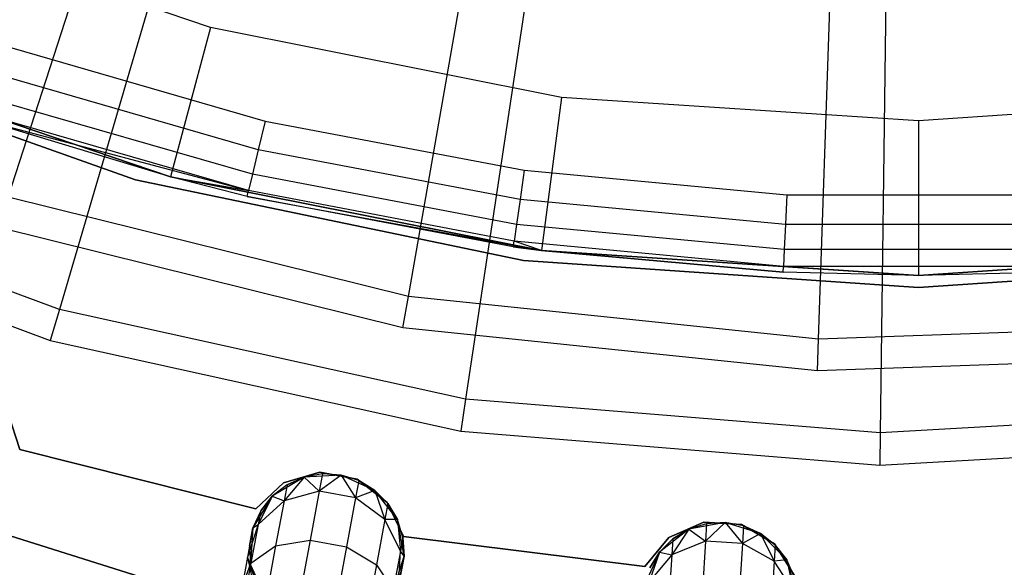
# Model space of a CAD drawing. Extents: x -91 to 92, y -91 to 92.
# Tile 63 of 256: x -11.4 to 1.32, y -40.7 to -33.62. Entities that reach past the tile are written whole.
import ezdxf

# ---------------------------------------------------------------- set-up
doc = ezdxf.new("R2010")
doc.units = 0
doc.header["$LTSCALE"] = 25.4
doc.layers.get('0').update_dxf_attribs({"linetype": 'CONTINUOUS'})

# ---------------------------------------------------------------- blocks, each defined once
blk = doc.blocks.new('NL2500012258_STL_2')
at = {"color": 0}
for p, q in [((80.698, -36.339, 172.5), (82.238, -31.582, 177.5)), ((80.698, -36.339, 172.5), (82.238, -31.582, 177.5)), ((83.049, -32.039, 179), (81.359, -37.79, 173.005)), ((83.049, -32.039, 179), (81.359, -37.79, 173.005)), ((83.312, -34.145, 147.182), (78.933, -32.659, 147.182)), ((83.312, -34.145, 147.182), (78.933, -32.659, 147.182)), ((85.869, -37.623, 172.5), (86.732, -32.697, 177.5)), ((85.869, -37.623, 172.5), (86.732, -32.697, 177.5)), ((87.498, -33.022, 179), (86.607, -38.95, 173.005)), ((87.498, -33.022, 179), (86.607, -38.95, 173.005)), ((91.168, -38.174, 172.5), (91.338, -33.177, 177.5)), ((91.168, -38.174, 172.5), (91.338, -33.177, 177.5)), ((92.04, -33.39, 179), (91.965, -39.384, 173.005)), ((92.04, -33.39, 179), (91.965, -39.384, 173.005)), ((83.312, -34.145, 147.182), (82.794, -36.077, 149.182)), ((83.312, -34.145, 147.182), (82.794, -36.077, 149.182)), ((87.847, -35.048, 147.182), (83.312, -34.145, 147.182)), ((87.847, -35.048, 147.182), (83.312, -34.145, 147.182)), ((77.521, -34.402, 183), (82.344, -36.116, 183)), ((82.344, -36.116, 185), (77.521, -34.402, 185)), ((82.344, -36.116, 185), (77.521, -34.402, 185)), ((77.521, -34.402, 183), (82.344, -36.116, 183)), ((80.743, -34.409, 164.182), (84.017, -35.356, 164.182)), ((80.743, -34.409, 164.182), (84.017, -35.356, 164.182)), ((78.168, -34.507, 153.114), (82.794, -36.077, 153.114)), ((78.168, -34.507, 153.114), (82.794, -36.077, 153.114)), ((78.168, -34.507, 149.182), (82.794, -36.077, 149.182)), ((82.794, -36.077, 152.882), (78.168, -34.507, 152.882)), ((82.794, -36.077, 152.882), (78.168, -34.507, 152.882)), ((78.168, -34.507, 149.182), (82.794, -36.077, 149.182)), ((83.928, -35.728, 164.106), (80.62, -34.772, 164.106)), ((83.928, -35.728, 164.106), (80.62, -34.772, 164.106)), ((83.852, -36.043, 163.889), (80.515, -35.079, 163.889)), ((83.852, -36.043, 163.889), (80.515, -35.079, 163.889)), ((87.847, -35.048, 147.182), (87.586, -37.03, 149.182)), ((87.847, -35.048, 147.182), (87.586, -37.03, 149.182)), ((92.461, -35.35, 147.182), (87.847, -35.048, 147.182)), ((92.461, -35.35, 147.182), (87.847, -35.048, 147.182)), ((97.075, -35.048, 147.182), (92.461, -35.35, 147.182)), ((97.075, -35.048, 147.182), (92.461, -35.35, 147.182)), ((82.794, -36.077, 153.114), (80.421, -35.356, 163.182)), ((82.794, -36.077, 153.114), (80.421, -35.356, 163.182)), ((82.794, -36.077, 163.182), (80.421, -35.356, 163.182)), ((80.421, -35.356, 163.182), (83.802, -36.254, 163.565)), ((80.421, -35.356, 163.182), (83.802, -36.254, 163.565)), ((82.794, -36.077, 163.182), (80.421, -35.356, 163.182)), ((83.802, -36.254, 163.565), (80.445, -35.284, 163.565)), ((83.802, -36.254, 163.565), (80.445, -35.284, 163.565)), ((84.017, -35.356, 164.182), (83.928, -35.728, 164.106)), ((84.017, -35.356, 164.182), (83.928, -35.728, 164.106)), ((84.017, -35.356, 164.182), (87.365, -35.991, 164.182)), ((84.017, -35.356, 164.182), (87.365, -35.991, 164.182)), ((92.461, -35.35, 147.182), (92.461, -37.35, 149.182)), ((92.461, -35.35, 147.182), (92.461, -37.35, 149.182)), ((83.928, -35.728, 164.106), (83.852, -36.043, 163.889)), ((83.928, -35.728, 164.106), (83.852, -36.043, 163.889)), ((87.311, -36.37, 164.106), (83.928, -35.728, 164.106)), ((87.311, -36.37, 164.106), (83.928, -35.728, 164.106)), ((81.359, -37.79, 173.005), (76.317, -35.926, 173.005)), ((81.359, -37.79, 173.005), (76.317, -35.926, 173.005)), ((87.365, -35.991, 164.182), (87.311, -36.37, 164.106)), ((87.365, -35.991, 164.182), (87.311, -36.37, 164.106)), ((87.365, -35.991, 164.182), (90.757, -36.31, 164.182)), ((87.365, -35.991, 164.182), (90.757, -36.31, 164.182)), ((82.344, -36.116, 183), (87.355, -37.157, 183)), ((87.355, -37.157, 185), (82.344, -36.116, 185)), ((82.344, -36.116, 185), (82.344, -36.116, 183)), ((82.344, -36.116, 185), (82.344, -36.116, 183)), ((87.355, -37.157, 185), (82.344, -36.116, 185)), ((82.344, -36.116, 183), (87.355, -37.157, 183)), ((83.784, -36.328, 163.182), (82.794, -36.077, 153.114)), ((82.794, -36.077, 153.114), (87.586, -37.03, 153.114)), ((82.794, -36.077, 153.114), (82.794, -36.077, 163.182)), ((82.794, -36.077, 153.114), (82.794, -36.077, 163.182)), ((83.784, -36.328, 163.182), (82.794, -36.077, 153.114)), ((83.784, -36.328, 163.182), (82.794, -36.077, 163.182)), ((82.794, -36.077, 153.114), (87.586, -37.03, 153.114)), ((82.794, -36.077, 163.182), (83.802, -36.254, 163.565)), ((83.784, -36.328, 163.182), (82.794, -36.077, 163.182)), ((82.794, -36.077, 163.182), (83.802, -36.254, 163.565)), ((82.794, -36.077, 149.182), (82.794, -36.077, 152.882)), ((82.794, -36.077, 149.182), (87.586, -37.03, 149.182)), ((87.586, -37.03, 152.882), (82.794, -36.077, 152.882)), ((82.794, -36.077, 149.182), (82.794, -36.077, 152.882)), ((87.586, -37.03, 152.882), (82.794, -36.077, 152.882)), ((82.794, -36.077, 149.182), (87.586, -37.03, 149.182)), ((83.852, -36.043, 163.889), (83.802, -36.254, 163.565)), ((83.852, -36.043, 163.889), (83.802, -36.254, 163.565)), ((87.265, -36.691, 163.889), (83.852, -36.043, 163.889)), ((87.265, -36.691, 163.889), (83.852, -36.043, 163.889)), ((83.784, -36.328, 163.182), (83.802, -36.254, 163.565)), ((83.784, -36.328, 163.182), (83.802, -36.254, 163.565)), ((87.235, -36.906, 163.565), (83.802, -36.254, 163.565)), ((87.235, -36.906, 163.565), (83.802, -36.254, 163.565)), ((76.146, -36.309, 149), (81.241, -38.192, 149)), ((76.146, -36.309, 149), (81.241, -38.192, 149)), ((85.869, -37.623, 172.5), (80.698, -36.339, 172.5)), ((85.869, -37.623, 172.5), (80.698, -36.339, 172.5)), ((87.224, -36.981, 163.182), (83.784, -36.328, 163.182)), ((83.784, -36.328, 163.182), (87.586, -37.03, 153.114)), ((83.784, -36.328, 163.182), (87.586, -37.03, 153.114)), ((87.224, -36.981, 163.182), (83.784, -36.328, 163.182)), ((87.311, -36.37, 164.106), (87.265, -36.691, 163.889)), ((87.311, -36.37, 164.106), (87.265, -36.691, 163.889)), ((90.739, -36.692, 164.106), (87.311, -36.37, 164.106)), ((90.739, -36.692, 164.106), (87.311, -36.37, 164.106)), ((90.757, -36.31, 164.182), (90.739, -36.692, 164.106)), ((90.757, -36.31, 164.182), (90.739, -36.692, 164.106)), ((90.757, -36.31, 164.182), (94.165, -36.31, 164.182)), ((90.757, -36.31, 164.182), (94.165, -36.31, 164.182)), ((85.798, -38.027, 149), (80.572, -36.73, 149)), ((85.798, -38.027, 149), (80.572, -36.73, 149)), ((87.265, -36.691, 163.889), (87.235, -36.906, 163.565)), ((87.265, -36.691, 163.889), (87.235, -36.906, 163.565)), ((90.724, -37.016, 163.889), (87.265, -36.691, 163.889)), ((90.724, -37.016, 163.889), (87.265, -36.691, 163.889)), ((90.739, -36.692, 164.106), (90.724, -37.016, 163.889)), ((90.739, -36.692, 164.106), (90.724, -37.016, 163.889)), ((94.183, -36.692, 164.106), (90.739, -36.692, 164.106)), ((94.183, -36.692, 164.106), (90.739, -36.692, 164.106)), ((87.224, -36.981, 163.182), (87.235, -36.906, 163.565)), ((87.224, -36.981, 163.182), (87.235, -36.906, 163.565)), ((87.586, -37.03, 163.182), (87.224, -36.981, 163.182)), ((87.224, -36.981, 163.182), (87.586, -37.03, 153.114)), ((87.224, -36.981, 163.182), (87.586, -37.03, 153.114)), ((87.586, -37.03, 163.182), (87.224, -36.981, 163.182)), ((87.586, -37.03, 163.182), (87.235, -36.906, 163.565)), ((87.586, -37.03, 163.182), (87.235, -36.906, 163.565)), ((90.714, -37.233, 163.565), (87.235, -36.906, 163.565)), ((90.714, -37.233, 163.565), (87.235, -36.906, 163.565)), ((90.724, -37.016, 163.889), (90.714, -37.233, 163.565)), ((90.724, -37.016, 163.889), (90.714, -37.233, 163.565)), ((94.198, -37.016, 163.889), (90.724, -37.016, 163.889)), ((94.198, -37.016, 163.889), (90.724, -37.016, 163.889)), ((87.586, -37.03, 163.182), (87.586, -37.03, 153.114)), ((87.586, -37.03, 153.114), (90.71, -37.309, 163.182)), ((90.71, -37.309, 163.182), (87.586, -37.03, 163.182)), ((87.586, -37.03, 153.114), (90.71, -37.309, 163.182)), ((87.586, -37.03, 153.114), (92.461, -37.35, 153.114)), ((87.586, -37.03, 163.182), (87.586, -37.03, 153.114)), ((87.586, -37.03, 153.114), (92.461, -37.35, 153.114)), ((87.586, -37.03, 163.182), (90.714, -37.233, 163.565)), ((90.71, -37.309, 163.182), (87.586, -37.03, 163.182)), ((87.586, -37.03, 163.182), (90.714, -37.233, 163.565)), ((87.586, -37.03, 149.182), (87.586, -37.03, 152.882)), ((87.586, -37.03, 149.182), (92.461, -37.35, 149.182)), ((92.461, -37.35, 152.882), (87.586, -37.03, 152.882)), ((87.586, -37.03, 149.182), (87.586, -37.03, 152.882)), ((92.461, -37.35, 152.882), (87.586, -37.03, 152.882)), ((87.586, -37.03, 149.182), (92.461, -37.35, 149.182)), ((92.461, -37.35, 153.114), (97.336, -37.03, 153.114)), ((92.461, -37.35, 153.114), (97.336, -37.03, 153.114)), ((97.336, -37.03, 152.882), (92.461, -37.35, 152.882)), ((92.461, -37.35, 149.182), (97.336, -37.03, 149.182)), ((97.336, -37.03, 152.882), (92.461, -37.35, 152.882)), ((92.461, -37.35, 149.182), (97.336, -37.03, 149.182)), ((87.355, -37.157, 183), (92.461, -37.506, 183)), ((92.461, -37.506, 185), (87.355, -37.157, 185)), ((87.355, -37.157, 185), (87.355, -37.157, 183)), ((87.355, -37.157, 185), (87.355, -37.157, 183)), ((92.461, -37.506, 185), (87.355, -37.157, 185)), ((87.355, -37.157, 183), (92.461, -37.506, 183)), ((90.71, -37.309, 163.182), (90.714, -37.233, 163.565)), ((90.71, -37.309, 163.182), (90.714, -37.233, 163.565)), ((92.461, -37.35, 163.182), (90.714, -37.233, 163.565)), ((92.461, -37.35, 163.182), (90.714, -37.233, 163.565)), ((94.208, -37.233, 163.565), (90.714, -37.233, 163.565)), ((94.208, -37.233, 163.565), (90.714, -37.233, 163.565)), ((92.461, -37.506, 183), (97.567, -37.157, 183)), ((97.567, -37.157, 185), (92.461, -37.506, 185)), ((97.567, -37.157, 185), (92.461, -37.506, 185)), ((92.461, -37.506, 183), (97.567, -37.157, 183)), ((92.461, -37.35, 163.182), (94.208, -37.233, 163.565)), ((92.461, -37.35, 163.182), (94.208, -37.233, 163.565)), ((92.461, -37.35, 153.114), (90.71, -37.309, 163.182)), ((92.461, -37.35, 163.182), (90.71, -37.309, 163.182)), ((92.461, -37.35, 153.114), (90.71, -37.309, 163.182)), ((92.461, -37.35, 163.182), (90.71, -37.309, 163.182)), ((94.212, -37.309, 163.182), (92.461, -37.35, 153.114)), ((94.212, -37.309, 163.182), (92.461, -37.35, 153.114)), ((94.212, -37.309, 163.182), (92.461, -37.35, 163.182)), ((94.212, -37.309, 163.182), (92.461, -37.35, 163.182)), ((92.461, -37.35, 163.182), (92.461, -37.35, 153.114)), ((92.461, -37.35, 163.182), (92.461, -37.35, 153.114)), ((92.461, -37.35, 149.182), (92.461, -37.35, 152.882)), ((92.461, -37.35, 149.182), (92.461, -37.35, 152.882)), ((92.461, -37.506, 183), (92.461, -37.506, 185)), ((92.461, -37.506, 183), (92.461, -37.506, 185)), ((85.798, -38.027, 149), (85.869, -37.623, 172.5)), ((85.798, -38.027, 149), (85.869, -37.623, 172.5)), ((91.168, -38.174, 172.5), (85.869, -37.623, 172.5)), ((91.168, -38.174, 172.5), (85.869, -37.623, 172.5)), ((81.359, -37.79, 173.005), (81.241, -38.192, 149)), ((81.359, -37.79, 173.005), (81.241, -38.192, 149)), ((86.607, -38.95, 173.005), (81.359, -37.79, 173.005)), ((86.607, -38.95, 173.005), (81.359, -37.79, 173.005)), ((91.155, -38.584, 149), (85.798, -38.027, 149)), ((91.155, -38.584, 149), (85.798, -38.027, 149)), ((96.493, -37.983, 172.5), (91.168, -38.174, 172.5)), ((96.493, -37.983, 172.5), (91.168, -38.174, 172.5)), ((81.241, -38.192, 149), (86.545, -39.364, 149)), ((81.241, -38.192, 149), (86.545, -39.364, 149)), ((91.155, -38.584, 149), (91.168, -38.174, 172.5)), ((91.155, -38.584, 149), (91.168, -38.174, 172.5)), ((96.536, -38.391, 149), (91.155, -38.584, 149)), ((96.536, -38.391, 149), (91.155, -38.584, 149)), ((86.607, -38.95, 173.005), (86.545, -39.364, 149)), ((86.607, -38.95, 173.005), (86.545, -39.364, 149)), ((91.965, -39.384, 173.005), (86.607, -38.95, 173.005)), ((91.965, -39.384, 173.005), (86.607, -38.95, 173.005)), ((80.849, -39.6, 185), (80.695, -39.136, 185)), ((80.695, -39.136, 183), (80.849, -39.6, 183)), ((80.695, -39.136, 183), (80.849, -39.6, 183)), ((80.849, -39.6, 185), (80.695, -39.136, 185)), ((97.331, -39.085, 173.005), (91.965, -39.384, 173.005)), ((97.331, -39.085, 173.005), (91.965, -39.384, 173.005)), ((86.545, -39.364, 149), (91.959, -39.803, 149)), ((86.545, -39.364, 149), (91.959, -39.803, 149)), ((91.965, -39.384, 173.005), (91.959, -39.803, 149)), ((91.965, -39.384, 173.005), (91.959, -39.803, 149)), ((82.39, -41.244, 186), (76.983, -39.534, 186)), ((76.983, -39.534, 178.5), (82.39, -41.244, 178.5)), ((76.983, -39.534, 178.5), (82.39, -41.244, 178.5)), ((82.39, -41.244, 186), (76.983, -39.534, 186)), ((91.959, -39.803, 149), (97.383, -39.501, 149)), ((91.959, -39.803, 149), (97.383, -39.501, 149)), ((83.897, -40.369, 185), (80.849, -39.6, 185)), ((80.849, -39.6, 185), (80.849, -39.6, 183)), ((80.849, -39.6, 183), (83.897, -40.369, 183)), ((80.849, -39.6, 185), (80.849, -39.6, 183)), ((80.849, -39.6, 183), (83.897, -40.369, 183)), ((83.897, -40.369, 185), (80.849, -39.6, 185)), ((84.724, -39.894, 185), (84.254, -40.032, 185)), ((84.254, -40.032, 183), (84.724, -39.894, 183)), ((84.254, -40.032, 183), (84.724, -39.894, 183)), ((84.724, -39.894, 185), (84.254, -40.032, 185)), ((84.757, -39.915, 179.5), (84.52, -39.958, 185)), ((84.757, -39.915, 179.5), (84.52, -39.958, 179.5)), ((84.757, -39.915, 179.5), (84.52, -39.958, 185)), ((84.757, -39.915, 179.5), (84.52, -39.958, 179.5)), ((84.998, -39.931, 185), (84.52, -39.958, 185)), ((84.998, -39.931, 185), (84.52, -39.958, 185)), ((84.757, -39.915, 179.5), (84.716, -40.138, 178.363)), ((84.757, -39.915, 179.5), (84.716, -40.138, 178.363)), ((84.998, -39.931, 179.5), (84.716, -40.138, 178.363)), ((84.998, -39.931, 179.5), (84.716, -40.138, 178.363)), ((85.206, -39.985, 185), (84.724, -39.894, 185)), ((84.724, -39.894, 185), (84.724, -39.894, 183)), ((84.724, -39.894, 183), (85.206, -39.985, 183)), ((84.724, -39.894, 185), (84.724, -39.894, 183)), ((84.724, -39.894, 183), (85.206, -39.985, 183)), ((85.206, -39.985, 185), (84.724, -39.894, 185)), ((84.998, -39.931, 185), (84.757, -39.915, 179.5)), ((84.998, -39.931, 179.5), (84.757, -39.915, 179.5)), ((84.998, -39.931, 185), (84.757, -39.915, 179.5)), ((84.998, -39.931, 179.5), (84.757, -39.915, 179.5)), ((85.434, -40.129, 185), (84.998, -39.931, 185)), ((85.228, -40.003, 179.5), (84.998, -39.931, 185)), ((85.434, -40.129, 185), (84.998, -39.931, 185)), ((85.228, -40.003, 179.5), (84.998, -39.931, 185)), ((85.228, -40.003, 179.5), (84.998, -39.931, 179.5)), ((84.998, -39.931, 179.5), (84.998, -39.931, 185)), ((84.998, -39.931, 179.5), (84.998, -39.931, 185)), ((84.998, -39.931, 179.5), (85.186, -40.226, 178.363)), ((85.228, -40.003, 179.5), (84.998, -39.931, 179.5)), ((84.998, -39.931, 179.5), (85.186, -40.226, 178.363)), ((84.254, -40.032, 185), (83.897, -40.369, 185)), ((83.897, -40.369, 183), (84.254, -40.032, 183)), ((83.897, -40.369, 183), (84.254, -40.032, 183)), ((84.254, -40.032, 185), (83.897, -40.369, 185)), ((84.52, -39.958, 185), (84.109, -40.204, 185)), ((84.52, -39.958, 185), (84.109, -40.204, 185)), ((84.3, -40.056, 179.5), (84.109, -40.204, 185)), ((84.3, -40.056, 179.5), (84.109, -40.204, 179.5)), ((84.3, -40.056, 179.5), (84.109, -40.204, 185)), ((84.3, -40.056, 179.5), (84.109, -40.204, 179.5)), ((84.254, -40.032, 185), (84.254, -40.032, 183)), ((84.254, -40.032, 185), (84.254, -40.032, 183)), ((84.52, -39.958, 179.5), (84.261, -40.262, 178.448)), ((84.52, -39.958, 179.5), (84.261, -40.262, 178.448)), ((84.3, -40.056, 179.5), (84.261, -40.262, 178.448)), ((84.3, -40.056, 179.5), (84.261, -40.262, 178.448)), ((84.52, -39.958, 179.5), (84.3, -40.056, 179.5)), ((84.3, -40.056, 179.5), (84.52, -39.958, 185)), ((84.3, -40.056, 179.5), (84.52, -39.958, 185)), ((84.52, -39.958, 179.5), (84.3, -40.056, 179.5)), ((84.52, -39.958, 179.5), (84.52, -39.958, 185)), ((84.52, -39.958, 179.5), (84.52, -39.958, 185)), ((84.52, -39.958, 179.5), (84.716, -40.138, 178.363)), ((84.52, -39.958, 179.5), (84.716, -40.138, 178.363)), ((85.228, -40.003, 179.5), (85.186, -40.226, 178.363)), ((85.228, -40.003, 179.5), (85.186, -40.226, 178.363)), ((85.594, -40.284, 185), (85.206, -39.985, 185)), ((85.206, -39.985, 185), (85.206, -39.985, 183)), ((85.206, -39.985, 183), (85.594, -40.284, 183)), ((85.206, -39.985, 185), (85.206, -39.985, 183)), ((85.206, -39.985, 183), (85.594, -40.284, 183)), ((85.594, -40.284, 185), (85.206, -39.985, 185)), ((85.434, -40.129, 179.5), (85.228, -40.003, 179.5)), ((85.228, -40.003, 179.5), (85.434, -40.129, 185)), ((85.228, -40.003, 179.5), (85.434, -40.129, 185)), ((85.434, -40.129, 179.5), (85.228, -40.003, 179.5)), ((84.716, -40.138, 178.363), (84.261, -40.262, 178.448)), ((84.716, -40.138, 178.363), (84.261, -40.262, 178.448)), ((84.716, -40.138, 178.363), (84.597, -40.771, 177.399)), ((84.716, -40.138, 178.363), (84.597, -40.771, 177.399)), ((85.186, -40.226, 178.363), (84.716, -40.138, 178.363)), ((85.186, -40.226, 178.363), (84.716, -40.138, 178.363)), ((85.434, -40.129, 179.5), (85.186, -40.226, 178.363)), ((85.434, -40.129, 179.5), (85.186, -40.226, 178.363)), ((85.727, -40.507, 185), (85.434, -40.129, 185)), ((85.603, -40.3, 179.5), (85.434, -40.129, 185)), ((85.727, -40.507, 185), (85.434, -40.129, 185)), ((85.603, -40.3, 179.5), (85.434, -40.129, 179.5)), ((85.434, -40.129, 179.5), (85.434, -40.129, 185)), ((85.603, -40.3, 179.5), (85.434, -40.129, 185)), ((85.434, -40.129, 179.5), (85.434, -40.129, 185)), ((85.434, -40.129, 179.5), (85.565, -40.506, 178.448)), ((85.603, -40.3, 179.5), (85.434, -40.129, 179.5)), ((85.434, -40.129, 179.5), (85.565, -40.506, 178.448)), ((84.109, -40.204, 185), (83.86, -40.613, 185)), ((84.109, -40.204, 185), (83.86, -40.613, 185)), ((84.109, -40.204, 179.5), (83.927, -40.57, 178.599)), ((84.109, -40.204, 179.5), (83.927, -40.57, 178.599)), ((84.261, -40.262, 178.448), (83.927, -40.57, 178.599)), ((84.261, -40.262, 178.448), (83.927, -40.57, 178.599)), ((84.109, -40.204, 179.5), (83.96, -40.393, 179.5)), ((83.96, -40.393, 179.5), (84.109, -40.204, 185)), ((83.96, -40.393, 179.5), (84.109, -40.204, 185)), ((84.109, -40.204, 179.5), (83.96, -40.393, 179.5)), ((84.109, -40.204, 179.5), (84.109, -40.204, 185)), ((84.109, -40.204, 179.5), (84.109, -40.204, 185)), ((84.109, -40.204, 179.5), (84.261, -40.262, 178.448)), ((84.109, -40.204, 179.5), (84.261, -40.262, 178.448)), ((84.261, -40.262, 178.448), (84.152, -40.847, 177.557)), ((84.261, -40.262, 178.448), (84.152, -40.847, 177.557)), ((85.186, -40.226, 178.363), (85.068, -40.859, 177.399)), ((85.186, -40.226, 178.363), (85.068, -40.859, 177.399)), ((85.565, -40.506, 178.448), (85.186, -40.226, 178.363)), ((85.565, -40.506, 178.448), (85.186, -40.226, 178.363)), ((85.603, -40.3, 179.5), (85.565, -40.506, 178.448)), ((85.603, -40.3, 179.5), (85.565, -40.506, 178.448)), ((85.804, -40.727, 185), (85.594, -40.284, 185)), ((85.594, -40.284, 185), (85.594, -40.284, 183)), ((85.594, -40.284, 183), (85.804, -40.727, 183)), ((85.594, -40.284, 185), (85.594, -40.284, 183)), ((85.594, -40.284, 183), (85.804, -40.727, 183)), ((85.804, -40.727, 185), (85.594, -40.284, 185)), ((85.727, -40.507, 179.5), (85.603, -40.3, 179.5)), ((85.603, -40.3, 179.5), (85.727, -40.507, 185)), ((85.603, -40.3, 179.5), (85.727, -40.507, 185)), ((85.727, -40.507, 179.5), (85.603, -40.3, 179.5)), ((83.96, -40.393, 179.5), (83.86, -40.613, 185)), ((83.96, -40.393, 179.5), (83.86, -40.613, 179.5)), ((83.96, -40.393, 179.5), (83.86, -40.613, 185)), ((83.96, -40.393, 179.5), (83.86, -40.613, 179.5)), ((83.897, -40.369, 185), (83.897, -40.369, 183)), ((83.897, -40.369, 185), (83.897, -40.369, 183)), ((83.96, -40.393, 179.5), (83.927, -40.57, 178.599)), ((83.96, -40.393, 179.5), (83.927, -40.57, 178.599)), ((83.927, -40.57, 178.599), (83.79, -40.991, 178.781)), ((83.927, -40.57, 178.599), (83.79, -40.991, 178.781)), ((83.927, -40.57, 178.599), (83.833, -41.071, 177.835)), ((83.927, -40.57, 178.599), (83.833, -41.071, 177.835)), ((83.86, -40.613, 179.5), (83.927, -40.57, 178.599)), ((83.86, -40.613, 179.5), (83.927, -40.57, 178.599)), ((85.565, -40.506, 178.448), (85.456, -41.091, 177.557)), ((85.565, -40.506, 178.448), (85.456, -41.091, 177.557)), ((85.727, -40.507, 179.5), (85.565, -40.506, 178.448)), ((85.727, -40.507, 179.5), (85.565, -40.506, 178.448)), ((85.765, -40.913, 178.599), (85.565, -40.506, 178.448)), ((85.765, -40.913, 178.599), (85.565, -40.506, 178.448)), ((85.812, -40.978, 185), (85.727, -40.507, 185)), ((85.798, -40.737, 179.5), (85.727, -40.507, 185)), ((85.812, -40.978, 185), (85.727, -40.507, 185)), ((85.798, -40.737, 179.5), (85.727, -40.507, 179.5)), ((85.727, -40.507, 179.5), (85.727, -40.507, 185)), ((85.798, -40.737, 179.5), (85.727, -40.507, 185)), ((85.727, -40.507, 179.5), (85.727, -40.507, 185)), ((85.727, -40.507, 179.5), (85.765, -40.913, 178.599)), ((85.798, -40.737, 179.5), (85.727, -40.507, 179.5)), ((85.727, -40.507, 179.5), (85.765, -40.913, 178.599)), ((89.685, -40.541, 185), (89.234, -40.736, 185)), ((89.234, -40.736, 183), (89.685, -40.541, 183)), ((89.234, -40.736, 183), (89.685, -40.541, 183)), ((89.685, -40.541, 185), (89.234, -40.736, 185)), ((89.961, -40.545, 185), (89.49, -40.631, 185)), ((89.961, -40.545, 185), (89.49, -40.631, 185)), ((89.72, -40.56, 179.5), (89.49, -40.631, 185)), ((89.72, -40.56, 179.5), (89.49, -40.631, 179.5)), ((89.72, -40.56, 179.5), (89.49, -40.631, 185)), ((89.72, -40.56, 179.5), (89.49, -40.631, 179.5)), ((90.174, -40.572, 185), (89.685, -40.541, 185)), ((89.685, -40.541, 185), (89.685, -40.541, 183)), ((89.685, -40.541, 183), (90.174, -40.572, 183)), ((89.685, -40.541, 185), (89.685, -40.541, 183)), ((89.685, -40.541, 183), (90.174, -40.572, 183)), ((90.174, -40.572, 185), (89.685, -40.541, 185)), ((89.961, -40.545, 179.5), (89.706, -40.785, 178.363)), ((89.961, -40.545, 179.5), (89.706, -40.785, 178.363)), ((89.72, -40.56, 179.5), (89.706, -40.785, 178.363)), ((89.72, -40.56, 179.5), (89.706, -40.785, 178.363)), ((89.961, -40.545, 185), (89.72, -40.56, 179.5)), ((89.961, -40.545, 179.5), (89.72, -40.56, 179.5)), ((89.961, -40.545, 185), (89.72, -40.56, 179.5)), ((89.961, -40.545, 179.5), (89.72, -40.56, 179.5)), ((90.417, -40.688, 185), (89.961, -40.545, 185)), ((90.198, -40.589, 179.5), (89.961, -40.545, 185)), ((90.417, -40.688, 185), (89.961, -40.545, 185)), ((90.198, -40.589, 179.5), (89.961, -40.545, 185)), ((90.198, -40.589, 179.5), (89.961, -40.545, 179.5)), ((89.961, -40.545, 179.5), (89.961, -40.545, 185)), ((89.961, -40.545, 179.5), (89.961, -40.545, 185)), ((89.961, -40.545, 179.5), (90.184, -40.815, 178.363)), ((90.198, -40.589, 179.5), (89.961, -40.545, 179.5)), ((89.961, -40.545, 179.5), (90.184, -40.815, 178.363)), ((90.597, -40.822, 185), (90.174, -40.572, 185)), ((90.174, -40.572, 185), (90.174, -40.572, 183)), ((90.174, -40.572, 183), (90.597, -40.822, 183)), ((90.174, -40.572, 185), (90.174, -40.572, 183)), ((90.174, -40.572, 183), (90.597, -40.822, 183)), ((90.597, -40.822, 185), (90.174, -40.572, 185)), ((83.86, -40.613, 179.5), (83.79, -40.991, 178.781)), ((83.86, -40.613, 179.5), (83.79, -40.991, 178.781)), ((83.816, -40.85, 179.5), (83.86, -40.613, 185)), ((83.816, -40.85, 179.5), (83.86, -40.613, 185)), ((83.86, -40.613, 185), (83.83, -41.091, 185)), ((83.86, -40.613, 185), (83.83, -41.091, 185)), ((83.86, -40.613, 179.5), (83.86, -40.613, 185)), ((83.86, -40.613, 179.5), (83.86, -40.613, 185)), ((89.49, -40.631, 185), (89.113, -40.926, 185)), ((89.49, -40.631, 185), (89.113, -40.926, 185)), ((89.49, -40.631, 179.5), (89.27, -40.964, 178.448)), ((89.49, -40.631, 179.5), (89.27, -40.964, 178.448)), ((89.49, -40.631, 179.5), (89.283, -40.756, 179.5)), ((89.283, -40.756, 179.5), (89.49, -40.631, 185)), ((89.283, -40.756, 179.5), (89.49, -40.631, 185)), ((89.49, -40.631, 179.5), (89.283, -40.756, 179.5)), ((89.49, -40.631, 179.5), (89.49, -40.631, 185)), ((89.49, -40.631, 179.5), (89.49, -40.631, 185)), ((89.49, -40.631, 179.5), (89.706, -40.785, 178.363)), ((89.49, -40.631, 179.5), (89.706, -40.785, 178.363)), ((90.198, -40.589, 179.5), (90.184, -40.815, 178.363)), ((90.198, -40.589, 179.5), (90.184, -40.815, 178.363)), ((90.417, -40.688, 179.5), (90.184, -40.815, 178.363)), ((90.417, -40.688, 179.5), (90.184, -40.815, 178.363)), ((90.417, -40.688, 179.5), (90.198, -40.589, 179.5)), ((90.198, -40.589, 179.5), (90.417, -40.688, 185)), ((90.198, -40.589, 179.5), (90.417, -40.688, 185)), ((90.417, -40.688, 179.5), (90.198, -40.589, 179.5)), ((90.756, -41.027, 185), (90.417, -40.688, 185)), ((90.607, -40.837, 179.5), (90.417, -40.688, 185)), ((90.756, -41.027, 185), (90.417, -40.688, 185)), ((90.607, -40.837, 179.5), (90.417, -40.688, 179.5)), ((90.417, -40.688, 179.5), (90.417, -40.688, 185)), ((90.607, -40.837, 179.5), (90.417, -40.688, 185)), ((90.417, -40.688, 179.5), (90.417, -40.688, 185)), ((90.417, -40.688, 179.5), (90.594, -41.046, 178.448)), ((90.607, -40.837, 179.5), (90.417, -40.688, 179.5)), ((90.417, -40.688, 179.5), (90.594, -41.046, 178.448)), ((84.152, -40.847, 177.557), (84.597, -40.771, 177.399)), ((84.152, -40.847, 177.557), (84.597, -40.771, 177.399)), ((84.597, -40.771, 177.399), (84.42, -41.718, 176.755)), ((84.597, -40.771, 177.399), (84.42, -41.718, 176.755)), ((84.597, -40.771, 177.399), (85.068, -40.859, 177.399)), ((84.597, -40.771, 177.399), (85.068, -40.859, 177.399)), ((85.798, -40.737, 179.5), (85.765, -40.913, 178.599)), ((85.798, -40.737, 179.5), (85.765, -40.913, 178.599)), ((85.812, -40.978, 179.5), (85.798, -40.737, 179.5)), ((85.798, -40.737, 179.5), (85.812, -40.978, 185)), ((85.798, -40.737, 179.5), (85.812, -40.978, 185)), ((85.812, -40.978, 179.5), (85.798, -40.737, 179.5)), ((88.922, -41.115, 185), (85.804, -40.727, 185)), ((85.804, -40.727, 185), (85.804, -40.727, 183)), ((85.804, -40.727, 183), (88.922, -41.115, 183)), ((85.804, -40.727, 185), (85.804, -40.727, 183)), ((85.804, -40.727, 183), (88.922, -41.115, 183)), ((88.922, -41.115, 185), (85.804, -40.727, 185)), ((89.234, -40.736, 185), (88.922, -41.115, 185)), ((88.922, -41.115, 183), (89.234, -40.736, 183)), ((88.922, -41.115, 183), (89.234, -40.736, 183)), ((89.234, -40.736, 185), (88.922, -41.115, 185)), ((89.283, -40.756, 179.5), (89.113, -40.926, 185)), ((89.283, -40.756, 179.5), (89.113, -40.926, 179.5)), ((89.283, -40.756, 179.5), (89.113, -40.926, 185)), ((89.283, -40.756, 179.5), (89.113, -40.926, 179.5)), ((89.234, -40.736, 185), (89.234, -40.736, 183)), ((89.234, -40.736, 185), (89.234, -40.736, 183)), ((89.283, -40.756, 179.5), (89.27, -40.964, 178.448)), ((89.283, -40.756, 179.5), (89.27, -40.964, 178.448)), ((89.706, -40.785, 178.363), (89.27, -40.964, 178.448)), ((89.706, -40.785, 178.363), (89.27, -40.964, 178.448)), ((89.706, -40.785, 178.363), (89.666, -41.428, 177.399)), ((89.706, -40.785, 178.363), (89.666, -41.428, 177.399)), ((90.184, -40.815, 178.363), (89.706, -40.785, 178.363)), ((90.184, -40.815, 178.363), (89.706, -40.785, 178.363)), ((90.184, -40.815, 178.363), (90.144, -41.458, 177.399)), ((90.184, -40.815, 178.363), (90.144, -41.458, 177.399)), ((90.594, -41.046, 178.448), (90.184, -40.815, 178.363)), ((90.594, -41.046, 178.448), (90.184, -40.815, 178.363)), ((90.607, -40.837, 179.5), (90.594, -41.046, 178.448)), ((90.607, -40.837, 179.5), (90.594, -41.046, 178.448)), ((90.86, -41.236, 185), (90.597, -40.822, 185)), ((90.597, -40.822, 185), (90.597, -40.822, 183)), ((90.597, -40.822, 183), (90.86, -41.236, 183)), ((90.597, -40.822, 185), (90.597, -40.822, 183)), ((90.597, -40.822, 183), (90.86, -41.236, 183)), ((90.86, -41.236, 185), (90.597, -40.822, 185)), ((90.756, -41.027, 179.5), (90.607, -40.837, 179.5)), ((90.607, -40.837, 179.5), (90.756, -41.027, 185)), ((90.607, -40.837, 179.5), (90.756, -41.027, 185)), ((90.756, -41.027, 179.5), (90.607, -40.837, 179.5)), ((83.816, -40.85, 179.5), (83.79, -40.991, 178.781)), ((83.816, -40.85, 179.5), (83.79, -40.991, 178.781)), ((83.816, -40.85, 179.5), (83.83, -41.091, 185)), ((83.816, -40.85, 179.5), (83.83, -41.091, 179.5)), ((83.816, -40.85, 179.5), (83.83, -41.091, 185)), ((83.816, -40.85, 179.5), (83.83, -41.091, 179.5)), ((83.833, -41.071, 177.835), (84.152, -40.847, 177.557)), ((83.833, -41.071, 177.835), (84.152, -40.847, 177.557)), ((84.152, -40.847, 177.557), (83.988, -41.724, 176.961)), ((84.152, -40.847, 177.557), (83.988, -41.724, 176.961)), ((85.068, -40.859, 177.399), (84.891, -41.806, 176.755)), ((85.068, -40.859, 177.399), (84.891, -41.806, 176.755)), ((85.068, -40.859, 177.399), (85.456, -41.091, 177.557)), ((85.068, -40.859, 177.399), (85.456, -41.091, 177.557)), ((85.765, -40.913, 178.599), (85.672, -41.415, 177.835)), ((85.765, -40.913, 178.599), (85.672, -41.415, 177.835)), ((85.741, -41.355, 178.781), (85.765, -40.913, 178.599)), ((85.741, -41.355, 178.781), (85.765, -40.913, 178.599)), ((85.812, -40.978, 179.5), (85.765, -40.913, 178.599)), ((85.812, -40.978, 179.5), (85.765, -40.913, 178.599)), ((89.113, -40.926, 185), (88.916, -41.362, 185)), ((89.113, -40.926, 185), (88.916, -41.362, 185)), ((89.113, -40.926, 179.5), (88.977, -41.311, 178.599)), ((89.113, -40.926, 179.5), (88.977, -41.311, 178.599)), ((89.27, -40.964, 178.448), (88.977, -41.311, 178.599)), ((89.27, -40.964, 178.448), (88.977, -41.311, 178.599)), ((89.113, -40.926, 179.5), (88.988, -41.132, 179.5)), ((88.988, -41.132, 179.5), (89.113, -40.926, 185)), ((88.988, -41.132, 179.5), (89.113, -40.926, 185)), ((89.113, -40.926, 179.5), (88.988, -41.132, 179.5)), ((89.113, -40.926, 179.5), (89.113, -40.926, 185)), ((89.113, -40.926, 179.5), (89.113, -40.926, 185)), ((89.113, -40.926, 179.5), (89.27, -40.964, 178.448)), ((89.113, -40.926, 179.5), (89.27, -40.964, 178.448)), ((89.27, -40.964, 178.448), (89.234, -41.559, 177.557)), ((89.27, -40.964, 178.448), (89.234, -41.559, 177.557)), ((83.833, -41.071, 177.835), (83.693, -41.822, 177.325)), ((83.833, -41.071, 177.835), (83.693, -41.822, 177.325)), ((83.79, -40.991, 178.781), (83.715, -41.391, 178.171)), ((83.79, -40.991, 178.781), (83.715, -41.391, 178.171)), ((83.715, -41.391, 178.171), (83.833, -41.071, 177.835)), ((83.715, -41.391, 178.171), (83.833, -41.071, 177.835)), ((83.901, -41.321, 179.5), (83.79, -40.991, 178.781)), ((83.79, -40.991, 178.781), (83.881, -41.428, 178.952)), ((83.901, -41.321, 179.5), (83.79, -40.991, 178.781)), ((83.83, -41.091, 179.5), (83.79, -40.991, 178.781)), ((83.83, -41.091, 179.5), (83.79, -40.991, 178.781)), ((83.79, -40.991, 178.781), (83.881, -41.428, 178.952)), ((83.83, -41.091, 185), (84.025, -41.528, 185)), ((83.83, -41.091, 179.5), (83.83, -41.091, 185)), ((83.83, -41.091, 179.5), (83.83, -41.091, 185)), ((83.83, -41.091, 179.5), (83.901, -41.321, 179.5)), ((83.901, -41.321, 179.5), (83.83, -41.091, 185)), ((83.901, -41.321, 179.5), (83.83, -41.091, 185)), ((83.83, -41.091, 185), (84.025, -41.528, 185)), ((83.83, -41.091, 179.5), (83.901, -41.321, 179.5)), ((85.456, -41.091, 177.557), (85.292, -41.968, 176.961)), ((85.456, -41.091, 177.557), (85.292, -41.968, 176.961)), ((85.456, -41.091, 177.557), (85.672, -41.415, 177.835)), ((85.456, -41.091, 177.557), (85.672, -41.415, 177.835)), ((85.668, -41.434, 185), (85.812, -40.978, 185)), ((85.668, -41.434, 185), (85.812, -40.978, 185)), ((85.812, -40.978, 179.5), (85.741, -41.355, 178.781)), ((85.812, -40.978, 179.5), (85.741, -41.355, 178.781)), ((85.768, -41.215, 179.5), (85.812, -40.978, 185)), ((85.768, -41.215, 179.5), (85.812, -40.978, 185)), ((85.812, -40.978, 179.5), (85.812, -40.978, 185)), ((85.812, -40.978, 179.5), (85.812, -40.978, 185)), ((90.594, -41.046, 178.448), (90.558, -41.641, 177.557)), ((90.594, -41.046, 178.448), (90.558, -41.641, 177.557)), ((90.756, -41.027, 179.5), (90.594, -41.046, 178.448)), ((90.756, -41.027, 179.5), (90.594, -41.046, 178.448)), ((90.843, -41.426, 178.599), (90.594, -41.046, 178.448)), ((90.843, -41.426, 178.599), (90.594, -41.046, 178.448)), ((90.897, -41.484, 185), (90.756, -41.027, 185)), ((90.854, -41.247, 179.5), (90.756, -41.027, 185)), ((90.897, -41.484, 185), (90.756, -41.027, 185)), ((90.854, -41.247, 179.5), (90.756, -41.027, 179.5)), ((90.756, -41.027, 179.5), (90.756, -41.027, 185)), ((90.854, -41.247, 179.5), (90.756, -41.027, 185)), ((90.756, -41.027, 179.5), (90.756, -41.027, 185)), ((90.756, -41.027, 179.5), (90.843, -41.426, 178.599)), ((90.854, -41.247, 179.5), (90.756, -41.027, 179.5)), ((90.756, -41.027, 179.5), (90.843, -41.426, 178.599)), ((88.922, -41.115, 185), (88.922, -41.115, 183)), ((88.922, -41.115, 185), (88.922, -41.115, 183))]:
    blk.add_line(p, q, dxfattribs=at)

msp = doc.modelspace()

# ---------------------------------------------------------------- block references
at = {"color": 0}
msp.add_blockref('NL2500012258_STL_2', (-92.243, 0.428, -1717), dxfattribs=at)

doc.saveas('drawing.dxf')
